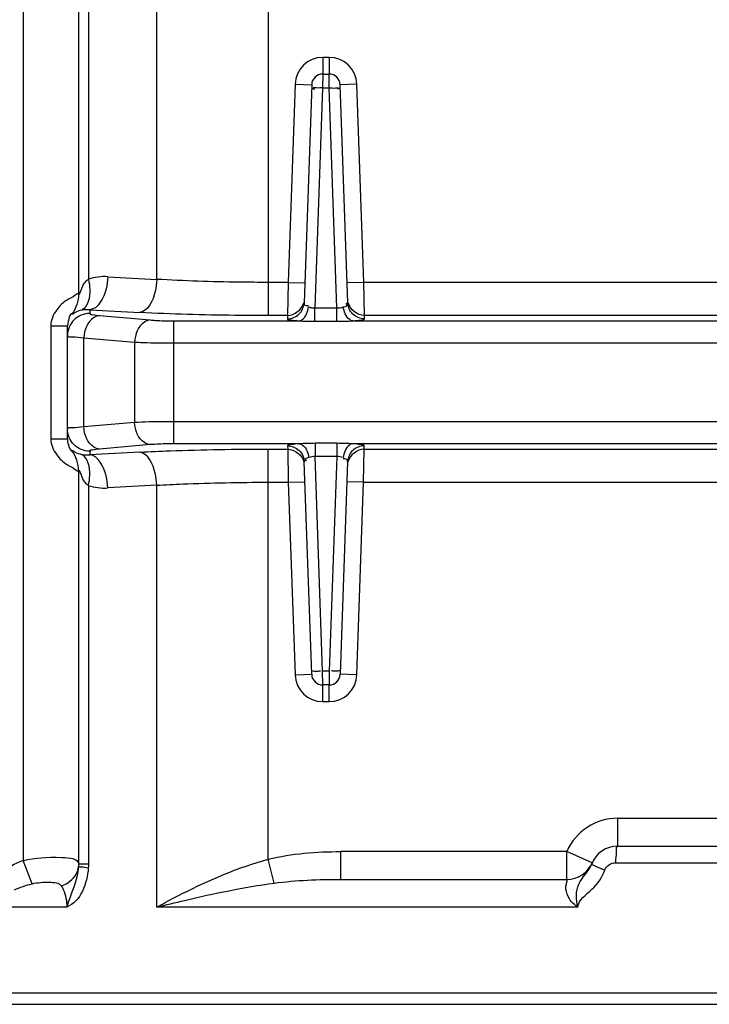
# Model space of a CAD drawing. Header units: millimetres. Extents: x 0 to 11890, y 0 to 8410.
# Tile 8 of 116: x 3685 to 3809, y 4557 to 4734. Entities that reach past the tile are written whole.
import ezdxf

# ---------------------------------------------------------------- set-up
doc = ezdxf.new("R2010")
doc.units = ezdxf.units.MM
doc.header["$LTSCALE"] = 653.95
doc.layers.get('0').update_dxf_attribs({"linetype": 'CONTINUOUS'})
for name, color, linetype in [('304103000034DXF_CONTINUOUS_LINE', 7, 'CONTINUOUS'), ('304105000239DXF_CONTINUOUS_LINE', 7, 'CONTINUOUS'), ('JISHUZIL_DXF_DIMENSION', 7, 'CONTINUOUS')]:
    doc.layers.add(name, color=color, linetype=linetype)
doc.styles.get("Standard").update_dxf_attribs({"font": 'txt', "width": 0.7})
doc.dimstyles.new('DIMSTYLE_2', dxfattribs={"dimtxt": 80, "dimasz": 70, "dimexe": 1.5, "dimexo": 0, "dimgap": 2, "dimtad": 1, "dimdec": 1, "dimdsep": 46, "dimtxsty": 'Standard', "dimblk": '_FILLED', "dimblk1": '_FILLED', "dimblk2": '_FILLED', "dimcen": 0.09, "dimclrt": 5, "dimazin": 2, "dimtp": 0.5, "dimtm": 0.5, "dimtfac": 1, "dimtdec": 1, "dimtofl": 0, "dimtmove": 0, "dimatfit": 3, "dimldrblk": '_FILLED', "dimfxl": 0, "dimtolj": 1, "dimarcsym": 0})

# ---------------------------------------------------------------- blocks, each defined once
blk = doc.blocks.new('_FILLED')
at = {"color": 0, "linetype": 'ByBlock'}
blk.add_solid([(0, 0), (-1, 0.1429), (-1, -0.1429)], dxfattribs=at)
blk = doc.blocks.new('*D2')
at = {"layer": 'JISHUZIL_DXF_DIMENSION', "color": 2, "linetype": 'Continuous', "transparency": 16777216}
for p, q in [((3566.36, 4719.46), (3566.36, 4200.31)), ((3694.63, 4215.31), (3231.84, 4215.31)), ((3566.36, 4215.31), (3694.63, 4215.31)), ((3822.9, 4215.31), (3694.63, 4215.31))]:
    blk.add_line(p, q, dxfattribs=at)
at = {"layer": 'JISHUZIL_DXF_DIMENSION', "color": 2, "linetype": 'Continuous', "transparency": 16777216, "xscale": 70, "yscale": 70, "zscale": 70, "rotation": 180}
blk.add_blockref('_FILLED', (3566.36, 4215.31), dxfattribs=at)
at = {"layer": 'JISHUZIL_DXF_DIMENSION', "color": 2, "linetype": 'Continuous', "transparency": 16777216, "xscale": 70, "yscale": 70, "zscale": 70}
blk.add_blockref('_FILLED', (3822.9, 4215.31), dxfattribs=at)

msp = doc.modelspace()

# ---------------------------------------------------------------- linework, layer by layer
at = {"layer": '304103000034DXF_CONTINUOUS_LINE', "color": 9, "linetype": 'Continuous'}
for p, q in [((3685.896, 4792.857), (3685.895, 4582.675)), ((3730.026, 4770.31), (3730.025, 4686.764)), ((3709.945, 4687.308), (3709.944, 4764.102)), ((3695.892, 4759.676), (3695.892, 4684.681)), ((3697.664, 4759.675), (3697.663, 4687.334)), ((3740.964, 4727.266), (3739.827, 4727.266)), ((3739.827, 4727.266), (3739.827, 4724.266)), ((3740.964, 4727.266), (3740.964, 4724.266)), ((3739.827, 4724.266), (3739.798, 4721.787)), ((3740.993, 4721.787), (3740.964, 4724.266)), ((3734.83, 4722.44), (3733.584, 4686.764)), ((3734.83, 4722.44), (3737.828, 4722.336)), ((3739.798, 4721.787), (3738.414, 4682.152)), ((3739.798, 4721.787), (3740.993, 4721.787)), ((3742.377, 4682.152), (3740.993, 4721.787)), ((3745.961, 4722.44), (3742.963, 4722.336)), ((3747.207, 4686.764), (3745.961, 4722.44)), ((3733.584, 4686.764), (3730.025, 4686.764)), ((3730.025, 4686.764), (3730.025, 4680.787)), ((3733.584, 4686.764), (3733.48, 4680.787)), ((3733.584, 4686.764), (3736.582, 4686.659)), ((3747.207, 4686.764), (3744.209, 4686.659)), ((3813.084, 4686.764), (3747.207, 4686.764)), ((3747.311, 4680.787), (3747.207, 4686.764)), ((3697.896, 4681.814), (3697.896, 4681.16)), ((3699.653, 4680.789), (3708.795, 4679.989)), ((3733.48, 4680.787), (3730.025, 4680.787)), ((3733.48, 4680.787), (3733.459, 4680.201)), ((3738.414, 4682.152), (3742.377, 4682.152)), ((3738.414, 4679.749), (3738.414, 4682.152)), ((3742.377, 4679.749), (3742.377, 4682.152)), ((3812.98, 4680.787), (3747.311, 4680.787)), ((3747.332, 4680.201), (3747.311, 4680.787)), ((3690.896, 4678.953), (3693.896, 4678.953)), ((3690.896, 4678.953), (3690.896, 4658.578)), ((3713.038, 4679.835), (3735.539, 4679.835)), ((3713.038, 4657.696), (3713.038, 4679.835)), ((3738.414, 4679.749), (3742.377, 4679.749)), ((3745.253, 4679.835), (3815.039, 4679.835)), ((3696.825, 4676.804), (3705.967, 4676.004)), ((3696.825, 4660.727), (3696.825, 4676.804)), ((3705.967, 4676.004), (3705.967, 4661.527)), ((3713.038, 4675.851), (3939.754, 4675.851)), ((3705.967, 4661.527), (3696.825, 4660.727)), ((3939.754, 4661.681), (3713.038, 4661.681)), ((3690.896, 4658.578), (3693.896, 4658.578)), ((3735.587, 4657.696), (3713.038, 4657.696)), ((3742.343, 4657.781), (3738.448, 4657.781)), ((3738.448, 4657.781), (3738.448, 4655.389)), ((3742.343, 4657.781), (3742.343, 4655.389)), ((3815.087, 4657.696), (3745.204, 4657.696)), ((3697.896, 4656.371), (3697.895, 4655.718)), ((3708.795, 4657.542), (3699.653, 4656.742)), ((3730.025, 4656.745), (3733.515, 4656.745)), ((3730.025, 4582.894), (3730.025, 4656.745)), ((3733.494, 4657.329), (3733.515, 4656.745)), ((3733.515, 4656.745), (3733.619, 4650.768)), ((3747.172, 4650.768), (3747.277, 4656.745)), ((3747.277, 4656.745), (3747.297, 4657.329)), ((3747.277, 4656.745), (3813.015, 4656.745)), ((3742.343, 4655.389), (3738.448, 4655.389)), ((3739.798, 4616.733), (3738.448, 4655.389)), ((3742.343, 4655.389), (3740.993, 4616.733)), ((3695.892, 4652.851), (3695.892, 4582.003)), ((3730.025, 4650.768), (3733.619, 4650.768)), ((3733.619, 4650.768), (3736.617, 4650.872)), ((3733.619, 4650.768), (3734.83, 4616.091)), ((3747.172, 4650.768), (3744.174, 4650.872)), ((3745.961, 4616.091), (3747.172, 4650.768)), ((3747.172, 4650.768), (3813.119, 4650.768)), ((3697.664, 4650.197), (3697.664, 4582.002)), ((3709.945, 4574.266), (3709.945, 4650.224)), ((3734.83, 4616.091), (3737.828, 4616.196)), ((3740.993, 4616.733), (3739.798, 4616.733)), ((3739.827, 4614.266), (3739.798, 4616.733)), ((3740.993, 4616.733), (3740.964, 4614.266)), ((3745.961, 4616.091), (3742.963, 4616.196)), ((3739.827, 4611.266), (3739.827, 4614.266)), ((3740.964, 4611.266), (3740.964, 4614.266)), ((3739.827, 4611.266), (3740.964, 4611.266)), ((3792.896, 4590.266), (3852.896, 4590.266)), ((3792.896, 4585.266), (3792.896, 4590.266)), ((3783.731, 4584.266), (3743.052, 4584.266)), ((3743.052, 4579.266), (3743.052, 4584.266)), ((3788.313, 4582.266), (3783.731, 4584.266)), ((3783.731, 4579.266), (3783.731, 4584.266)), ((3687.54, 4578.471), (3685.896, 4582.675)), ((3697.664, 4582.002), (3695.892, 4582.003)), ((3731.068, 4578.58), (3730.025, 4582.894)), ((3792.49, 4582.266), (3853.301, 4582.266)), ((3693.765, 4574.266), (3598.586, 4574.266)), ((3785.748, 4574.266), (3709.945, 4574.266))]:
    msp.add_line(p, q, dxfattribs=at)
at = {"layer": '304103000034DXF_CONTINUOUS_LINE', "color": 7, "linetype": 'Continuous'}
for p, q in [((3739.827, 4724.266), (3740.964, 4724.266)), ((3737.828, 4722.336), (3736.458, 4683.085)), ((3744.334, 4683.085), (3742.963, 4722.336)), ((3693.896, 4658.578), (3693.896, 4678.953)), ((3737.828, 4616.196), (3736.493, 4654.445)), ((3744.299, 4654.445), (3742.963, 4616.196)), ((3740.964, 4614.266), (3739.827, 4614.266)), ((3792.896, 4585.266), (3852.896, 4585.266)), ((3743.052, 4579.266), (3783.731, 4579.266)), ((4047.896, 4558.766), (3597.896, 4558.766))]:
    msp.add_line(p, q, dxfattribs=at)
at = {"layer": '304103000034DXF_CONTINUOUS_LINE', "color": 9, "linetype": 'Continuous'}
for points in [[(3695.892, 4582.004), (3695.889, 4581.788), (3695.879, 4581.571)], [(3697.664, 4582.002), (3697.657, 4581.652), (3697.639, 4581.305)]]:
    msp.add_lwpolyline(points, dxfattribs=at)
for centre, radius, start, end in [((3739.827, 4722.266), 5, 90, 178), ((3740.964, 4722.266), 5, 2, 90), ((3791.221, 6247.377), 1562.185, 266.694384, 267.017701), ((3737.013, 4686.411), 3.8, 271.61852, 273.3591), ((3790.374, 6325.649), 1646.434, 266.780081, 267.095015), ((3790.371, 3011.924), 1646.392, 92.904976, 93.219938), ((3743.609, 4651.7), 3.281, 89.56663, 92.22509), ((3791.216, 3090.246), 1562.094, 92.982288, 93.305625), ((3739.827, 4616.266), 5, 182, 270), ((3740.964, 4616.266), 5, 270, 358), ((3792.896, 4580.266), 10, 90, 156.42182)]:
    msp.add_arc(centre, radius, start, end, dxfattribs=at)
at = {"layer": '304103000034DXF_CONTINUOUS_LINE', "color": 7, "linetype": 'Continuous'}
for centre, radius, start, end in [((3739.827, 4722.266), 2, 90.00001, 178.00015), ((3740.964, 4722.266), 2, 2, 90), ((3739.827, 4616.266), 2, 182.00003, 270), ((3740.964, 4616.266), 2, 270, 358), ((3792.896, 4580.266), 5, 90, 159.66496), ((3783.731, 4584.266), 5, 270, 336.42182)]:
    msp.add_arc(centre, radius, start, end, dxfattribs=at)
at = {"layer": '304103000034DXF_CONTINUOUS_LINE', "color": 9, "linetype": 'Continuous'}
for points, knots in [([(3738.071, 4721.673), (3738.07, 4721.647), (3738.178, 4721.598), (3738.251, 4721.577), (3738.314, 4721.561)], [0, 0, 0, 0, 0.2790678, 1, 1, 1, 1]), ([(3739.798, 4721.787), (3739.428, 4721.799), (3739.019, 4721.688), (3738.079, 4721.881), (3738.071, 4721.673)], [0, 0, 0, 0, 0.6397786, 1, 1, 1, 1]), ([(3740.993, 4721.787), (3741.363, 4721.799), (3741.772, 4721.688), (3742.713, 4721.881), (3742.72, 4721.673)], [0, 0, 0, 0, 0.6397785, 1, 1, 1, 1]), ([(3742.72, 4721.673), (3742.721, 4721.647), (3742.613, 4721.598), (3742.54, 4721.577), (3742.477, 4721.561)], [0, 0, 0, 0, 0.2790682, 1, 1, 1, 1]), ([(3697.663, 4687.334), (3697.152, 4686.918), (3696.609, 4686.618), (3695.984, 4684.282), (3695.892, 4684.681)], [0, 0, 0, 0, 0.6166781, 1, 1, 1, 1]), ([(3697.664, 4687.334), (3697.8, 4686.727), (3698.077, 4684.874), (3697.642, 4682.382), (3696.467, 4681.751)], [0, 0, 0, 0, 0.3182206, 1, 1, 1, 1]), ([(3701.142, 4687.791), (3701.113, 4687.054), (3700.837, 4684.852), (3699.478, 4682.027), (3697.896, 4681.814)], [0, 0, 0, 0, 0.316085, 1, 1, 1, 1]), ([(3709.945, 4687.308), (3709.917, 4686.572), (3709.656, 4684.426), (3708.47, 4681.56), (3706.933, 4681.33)], [0, 0, 0, 0, 0.3213351, 1, 1, 1, 1]), ([(3730.025, 4686.764), (3728.276, 4686.764), (3721.58, 4686.809), (3714.884, 4687.019), (3709.945, 4687.308)], [0, 0, 0, 0, 0.261117, 1, 1, 1, 1]), ([(3695.892, 4684.681), (3695.719, 4684.802), (3694.918, 4684.106), (3693.586, 4683.582), (3691.691, 4681.795), (3690.896, 4679.97), (3690.896, 4678.953)], [0, 0, 0, 0, 0.079503, 0.2942418, 0.6174105, 1, 1, 1, 1]), ([(3733.459, 4680.201), (3734.208, 4680.201), (3735.765, 4680.806), (3736.432, 4682.339), (3736.458, 4683.085)], [0, 0, 0, 0, 0.5006628, 1, 1, 1, 1]), ([(3736.458, 4683.085), (3736.454, 4682.978), (3736.416, 4682.587), (3736.903, 4682.606), (3737.12, 4682.612)], [0, 0, 0, 0, 0.330525, 1, 1, 1, 1]), ([(3743.523, 4682.34), (3743.742, 4682.405), (3744.265, 4682.41), (3744.152, 4682.939), (3744.036, 4683.005)], [0, 0, 0, 0, 0.6307433, 1, 1, 1, 1]), ([(3747.332, 4680.201), (3746.583, 4680.201), (3745.027, 4680.806), (3744.36, 4682.339), (3744.334, 4683.085)], [0, 0, 0, 0, 0.5006628, 1, 1, 1, 1]), ([(3697.896, 4681.16), (3696.876, 4681.16), (3694.753, 4680.314), (3693.896, 4678.193), (3693.896, 4677.175)], [0, 0, 0, 0, 0.5006738, 1, 1, 1, 1]), ([(3694.695, 4681.096), (3694.691, 4681.122), (3694.303, 4680.939), (3694.201, 4680.261), (3693.896, 4679.479), (3693.896, 4678.953)], [0, 0, 0, 0, 0.0334456, 0.3333909, 1, 1, 1, 1]), ([(3696.467, 4681.751), (3695.99, 4681.637), (3695.646, 4681.577), (3694.717, 4680.958), (3694.695, 4681.096)], [0, 0, 0, 0, 0.7780039, 1, 1, 1, 1]), ([(3699.653, 4680.789), (3699.285, 4680.757), (3697.617, 4680.114), (3696.883, 4678.146), (3696.825, 4676.804)], [0, 0, 0, 0, 0.2156128, 1, 1, 1, 1]), ([(3697.896, 4681.16), (3697.896, 4680.994), (3698.788, 4680.939), (3699.217, 4680.827), (3699.653, 4680.789)], [0, 0, 0, 0, 0.2753006, 1, 1, 1, 1]), ([(3730.025, 4680.787), (3728.014, 4680.787), (3720.314, 4680.831), (3712.615, 4681.042), (3706.933, 4681.33)], [0, 0, 0, 0, 0.2611168, 1, 1, 1, 1]), ([(3735.539, 4679.835), (3735.747, 4679.86), (3736.753, 4680.319), (3737.152, 4681.5), (3737.268, 4682.34)], [0, 0, 0, 0, 0.1982408, 1, 1, 1, 1]), ([(3737.268, 4682.34), (3737.333, 4682.321), (3737.469, 4682.281), (3737.606, 4682.247), (3737.678, 4682.23)], [0, 0, 0, 0, 0.4789398, 1, 1, 1, 1]), ([(3737.678, 4682.23), (3737.797, 4682.203), (3738.041, 4682.158), (3738.289, 4682.146), (3738.414, 4682.152)], [0, 0, 0, 0, 0.4944698, 1, 1, 1, 1]), ([(3745.253, 4679.835), (3745.044, 4679.86), (3744.039, 4680.319), (3743.639, 4681.5), (3743.523, 4682.34)], [0, 0, 0, 0, 0.1982406, 1, 1, 1, 1]), ([(3708.795, 4679.989), (3708.427, 4679.957), (3706.759, 4679.314), (3706.025, 4677.347), (3705.967, 4676.004)], [0, 0, 0, 0, 0.2156127, 1, 1, 1, 1]), ([(3708.795, 4679.989), (3709.098, 4679.963), (3710.51, 4679.865), (3711.926, 4679.835), (3713.038, 4679.835)], [0, 0, 0, 0, 0.2144328, 1, 1, 1, 1]), ([(3733.459, 4680.201), (3733.453, 4680.009), (3734.54, 4680.003), (3735.023, 4679.868), (3735.539, 4679.835)], [0, 0, 0, 0, 0.2708957, 1, 1, 1, 1]), ([(3745.253, 4679.835), (3745.767, 4679.868), (3746.25, 4680.004), (3747.339, 4680.008), (3747.332, 4680.201)], [0, 0, 0, 0, 0.7272305, 1, 1, 1, 1]), ([(3693.896, 4677.175), (3693.896, 4676.913), (3695.447, 4677.083), (3696.101, 4676.842), (3696.825, 4676.804)], [0, 0, 0, 0, 0.2656926, 1, 1, 1, 1]), ([(3705.967, 4676.004), (3706.471, 4675.978), (3708.827, 4675.88), (3711.185, 4675.851), (3713.038, 4675.851)], [0, 0, 0, 0, 0.2143202, 1, 1, 1, 1]), ([(3713.038, 4661.681), (3712.388, 4661.681), (3710.03, 4661.668), (3707.672, 4661.617), (3705.967, 4661.527)], [0, 0, 0, 0, 0.2758056, 1, 1, 1, 1]), ([(3708.795, 4657.542), (3708.427, 4657.574), (3706.759, 4658.217), (3706.025, 4660.185), (3705.967, 4661.527)], [0, 0, 0, 0, 0.2156128, 1, 1, 1, 1]), ([(3696.825, 4660.727), (3696.101, 4660.689), (3695.447, 4660.448), (3693.896, 4660.618), (3693.896, 4660.356)], [0, 0, 0, 0, 0.7343074, 1, 1, 1, 1]), ([(3697.896, 4656.371), (3696.876, 4656.371), (3694.753, 4657.218), (3693.896, 4659.339), (3693.896, 4660.356)], [0, 0, 0, 0, 0.500674, 1, 1, 1, 1]), ([(3699.653, 4656.742), (3699.285, 4656.774), (3697.617, 4657.418), (3696.883, 4659.385), (3696.825, 4660.727)], [0, 0, 0, 0, 0.2156126, 1, 1, 1, 1]), ([(3690.896, 4658.578), (3690.896, 4657.562), (3691.691, 4655.738), (3693.584, 4653.949), (3694.917, 4653.427), (3695.719, 4652.729), (3695.892, 4652.851)], [0, 0, 0, 0, 0.3824853, 0.7054429, 0.9203169, 1, 1, 1, 1]), ([(3693.896, 4658.578), (3693.896, 4658.207), (3693.876, 4657.732), (3694.632, 4656.033), (3694.695, 4656.436)], [0, 0, 0, 0, 0.476903, 1, 1, 1, 1]), ([(3713.038, 4657.696), (3712.648, 4657.696), (3711.232, 4657.683), (3709.816, 4657.632), (3708.795, 4657.542)], [0, 0, 0, 0, 0.2757791, 1, 1, 1, 1]), ([(3735.587, 4657.696), (3735.069, 4657.663), (3734.583, 4657.527), (3733.488, 4657.523), (3733.494, 4657.329)], [0, 0, 0, 0, 0.7284671, 1, 1, 1, 1]), ([(3735.587, 4657.696), (3735.794, 4657.671), (3736.795, 4657.213), (3737.191, 4656.038), (3737.308, 4655.202)], [0, 0, 0, 0, 0.1978919, 1, 1, 1, 1]), ([(3745.204, 4657.696), (3744.997, 4657.671), (3743.996, 4657.213), (3743.6, 4656.038), (3743.483, 4655.202)], [0, 0, 0, 0, 0.197892, 1, 1, 1, 1]), ([(3747.297, 4657.329), (3747.304, 4657.523), (3746.209, 4657.527), (3745.722, 4657.663), (3745.204, 4657.696)], [0, 0, 0, 0, 0.2715596, 1, 1, 1, 1]), ([(3694.695, 4656.436), (3694.717, 4656.574), (3695.647, 4655.954), (3695.99, 4655.895), (3696.467, 4655.78)], [0, 0, 0, 0, 0.2220393, 1, 1, 1, 1]), ([(3699.653, 4656.742), (3699.217, 4656.704), (3698.788, 4656.592), (3697.896, 4656.537), (3697.896, 4656.371)], [0, 0, 0, 0, 0.7246994, 1, 1, 1, 1]), ([(3706.933, 4656.201), (3708.736, 4656.293), (3716.429, 4656.622), (3724.131, 4656.745), (3730.025, 4656.745)], [0, 0, 0, 0, 0.2345053, 1, 1, 1, 1]), ([(3709.945, 4650.224), (3709.917, 4650.959), (3709.656, 4653.105), (3708.47, 4655.971), (3706.933, 4656.201)], [0, 0, 0, 0, 0.3213363, 1, 1, 1, 1]), ([(3733.494, 4657.329), (3734.243, 4657.329), (3735.8, 4656.724), (3736.467, 4655.192), (3736.493, 4654.445)], [0, 0, 0, 0, 0.5006628, 1, 1, 1, 1]), ([(3747.297, 4657.329), (3746.548, 4657.329), (3744.992, 4656.724), (3744.325, 4655.192), (3744.299, 4654.445)], [0, 0, 0, 0, 0.5006629, 1, 1, 1, 1]), ([(3697.664, 4650.197), (3697.8, 4650.804), (3698.077, 4652.657), (3697.641, 4655.149), (3696.467, 4655.78)], [0, 0, 0, 0, 0.3182318, 1, 1, 1, 1]), ([(3701.142, 4649.74), (3701.113, 4650.478), (3700.837, 4652.68), (3699.478, 4655.504), (3697.896, 4655.718)], [0, 0, 0, 0, 0.3160846, 1, 1, 1, 1]), ([(3737.308, 4655.202), (3737.095, 4655.138), (3736.544, 4655.131), (3736.733, 4654.62), (3736.855, 4654.558)], [0, 0, 0, 0, 0.6197928, 1, 1, 1, 1]), ([(3744.299, 4654.445), (3744.303, 4654.562), (3744.317, 4654.956), (3743.85, 4654.979), (3743.634, 4654.981)], [0, 0, 0, 0, 0.3521522, 1, 1, 1, 1]), ([(3695.892, 4652.851), (3695.984, 4653.249), (3696.61, 4650.913), (3697.153, 4650.613), (3697.664, 4650.197)], [0, 0, 0, 0, 0.383415, 1, 1, 1, 1]), ([(3709.945, 4650.224), (3711.512, 4650.315), (3718.201, 4650.645), (3724.899, 4650.768), (3730.025, 4650.768)], [0, 0, 0, 0, 0.2345175, 1, 1, 1, 1]), ([(3737.8, 4617.018), (3737.803, 4616.913), (3738.247, 4616.75), (3738.552, 4616.738), (3738.803, 4616.747)], [0, 0, 0, 0, 0.2956796, 1, 1, 1, 1]), ([(3742.992, 4617.018), (3742.988, 4616.913), (3742.544, 4616.75), (3742.24, 4616.738), (3741.989, 4616.747)], [0, 0, 0, 0, 0.2956796, 1, 1, 1, 1]), ([(3738.803, 4616.747), (3738.896, 4616.75), (3739.095, 4616.764), (3739.292, 4616.792), (3739.396, 4616.811)], [0, 0, 0, 0, 0.4693414, 1, 1, 1, 1]), ([(3741.989, 4616.747), (3741.896, 4616.75), (3741.697, 4616.764), (3741.5, 4616.792), (3741.396, 4616.811)], [0, 0, 0, 0, 0.4693414, 1, 1, 1, 1]), ([(3792.896, 4585.266), (3792.588, 4585.266), (3792.659, 4583.684), (3792.49, 4582.974), (3792.49, 4582.266)], [0, 0, 0, 0, 0.303145, 1, 1, 1, 1]), ([(3685.895, 4582.675), (3688.192, 4583.128), (3690.828, 4583.401), (3695.799, 4583.077), (3695.892, 4582.003)], [0, 0, 0, 0, 0.6847168, 1, 1, 1, 1]), ([(3692.776, 4578.086), (3693.193, 4578.226), (3694.651, 4578.886), (3695.766, 4580.416), (3695.879, 4581.573)], [0, 0, 0, 0, 0.2742549, 1, 1, 1, 1]), ([(3697.639, 4581.305), (3697.22, 4581.347), (3696.691, 4581.493), (3695.993, 4581.441), (3695.879, 4581.572)], [0, 0, 0, 0, 0.708825, 1, 1, 1, 1]), ([(3709.945, 4574.266), (3711.466, 4575.102), (3717.909, 4578.504), (3724.663, 4581.435), (3730.025, 4582.894)], [0, 0, 0, 0, 0.2380253, 1, 1, 1, 1]), ([(3785.718, 4574.268), (3785.366, 4575.603), (3785.31, 4578.752), (3787.712, 4580.668), (3788.207, 4582.003)], [0, 0, 0, 0, 0.4922482, 1, 1, 1, 1]), ([(3788.207, 4582.003), (3788.196, 4581.974), (3788.356, 4581.908), (3788.423, 4581.857), (3788.499, 4581.82)], [0, 0, 0, 0, 0.2687257, 1, 1, 1, 1]), ([(3788.499, 4581.82), (3788.62, 4581.762), (3789.308, 4581.453), (3790.011, 4581.179), (3790.589, 4580.961)], [0, 0, 0, 0, 0.1787789, 1, 1, 1, 1]), ([(3785.715, 4574.266), (3785.822, 4575.628), (3788.606, 4577.362), (3790.099, 4579.654), (3790.589, 4580.961)], [0, 0, 0, 0, 0.4948087, 1, 1, 1, 1]), ([(3687.54, 4578.471), (3688.553, 4578.716), (3690.199, 4578.79), (3692.364, 4578.701), (3692.776, 4578.086)], [0, 0, 0, 0, 0.5848691, 1, 1, 1, 1]), ([(3692.776, 4578.086), (3692.913, 4577.882), (3693.547, 4576.712), (3693.765, 4575.344), (3693.765, 4574.266)], [0, 0, 0, 0, 0.1861222, 1, 1, 1, 1]), ([(3709.945, 4574.266), (3711.608, 4574.681), (3718.59, 4576.382), (3725.642, 4577.855), (3731.068, 4578.58)], [0, 0, 0, 0, 0.2384649, 1, 1, 1, 1]), ([(3785.723, 4574.266), (3785.141, 4574.666), (3784.107, 4575.52), (3783.471, 4577.436), (3783.599, 4578.308), (3783.882, 4579.267), (3783.731, 4579.266)], [0, 0, 0, 0, 0.367771, 0.6915234, 0.920994, 1, 1, 1, 1])]:
    msp.add_open_spline(points, degree=3, knots=knots, dxfattribs=at)
for points in [[(3701.142, 4687.791), (3699.975, 4687.859), (3698.773, 4687.704), (3697.663, 4687.334)], [(3695.892, 4684.681), (3695.89, 4683.421), (3695.45, 4682.104), (3694.695, 4681.096)], [(3733.48, 4680.787), (3734.724, 4680.786), (3736.122, 4681.896), (3736.403, 4683.108)], [(3747.311, 4680.787), (3746.067, 4680.786), (3744.669, 4681.896), (3744.388, 4683.108)], [(3697.896, 4681.814), (3697.424, 4681.88), (3696.93, 4681.863), (3696.467, 4681.751)], [(3742.377, 4682.152), (3742.764, 4682.132), (3743.152, 4682.229), (3743.523, 4682.34)], [(3735.539, 4679.835), (3736.497, 4679.8), (3737.455, 4679.749), (3738.414, 4679.749)], [(3742.377, 4679.749), (3743.336, 4679.748), (3744.294, 4679.8), (3745.253, 4679.835)], [(3738.448, 4657.781), (3737.494, 4657.781), (3736.541, 4657.731), (3735.587, 4657.696)], [(3745.204, 4657.696), (3744.251, 4657.731), (3743.297, 4657.781), (3742.343, 4657.781)], [(3695.892, 4652.851), (3695.89, 4654.11), (3695.45, 4655.427), (3694.695, 4656.436)], [(3733.515, 4656.745), (3734.759, 4656.745), (3736.158, 4655.635), (3736.438, 4654.423)], [(3747.277, 4656.745), (3746.032, 4656.745), (3744.634, 4655.635), (3744.353, 4654.423)], [(3696.467, 4655.78), (3696.93, 4655.668), (3697.423, 4655.651), (3697.895, 4655.717)], [(3738.448, 4655.389), (3738.064, 4655.408), (3737.678, 4655.312), (3737.308, 4655.202)], [(3743.483, 4655.202), (3743.114, 4655.312), (3742.728, 4655.408), (3742.343, 4655.389)], [(3697.664, 4650.197), (3698.773, 4649.827), (3699.975, 4649.673), (3701.142, 4649.74)], [(3730.025, 4582.894), (3734.268, 4583.925), (3738.686, 4584.266), (3743.052, 4584.266)], [(3681.896, 4580.443), (3683.094, 4581.389), (3684.473, 4582.119), (3685.895, 4582.675)], [(3695.879, 4581.573), (3695.741, 4579.041), (3694.414, 4576.717), (3693.765, 4574.266)], [(3790.589, 4580.961), (3790.859, 4581.68), (3791.722, 4582.266), (3792.49, 4582.266)], [(3697.639, 4581.305), (3697.452, 4578.633), (3696.274, 4575.203), (3693.765, 4574.266)], [(3684.329, 4577.354), (3685.345, 4577.856), (3686.439, 4578.204), (3687.54, 4578.471)], [(3731.068, 4578.58), (3735.034, 4579.111), (3739.051, 4579.266), (3743.052, 4579.266)]]:
    msp.add_open_spline(points, degree=3, dxfattribs=at)
at = {"layer": '304105000239DXF_CONTINUOUS_LINE', "color": 7, "linetype": 'Continuous'}
msp.add_line((3598.396, 4556.766), (4047.396, 4556.766), dxfattribs=at)

# ---------------------------------------------------------------- dimensions: what is measured, and where the dimension line sits
at = {"layer": 'JISHUZIL_DXF_DIMENSION', "color": 2, "linetype": 'Continuous'}
dim = msp.add_linear_dim(base=(3566.361, 4215.311), p1=(3822.896, 6768.935), p2=(3566.361, 4719.46), angle=180, dimstyle='DIMSTYLE_2', dxfattribs=at)
dim.commit()
dim.dimension.update_dxf_attribs({"geometry": '*D2', "text_midpoint": (3231.841, 4215.311), "dimtype": 160})

doc.saveas('drawing.dxf')
